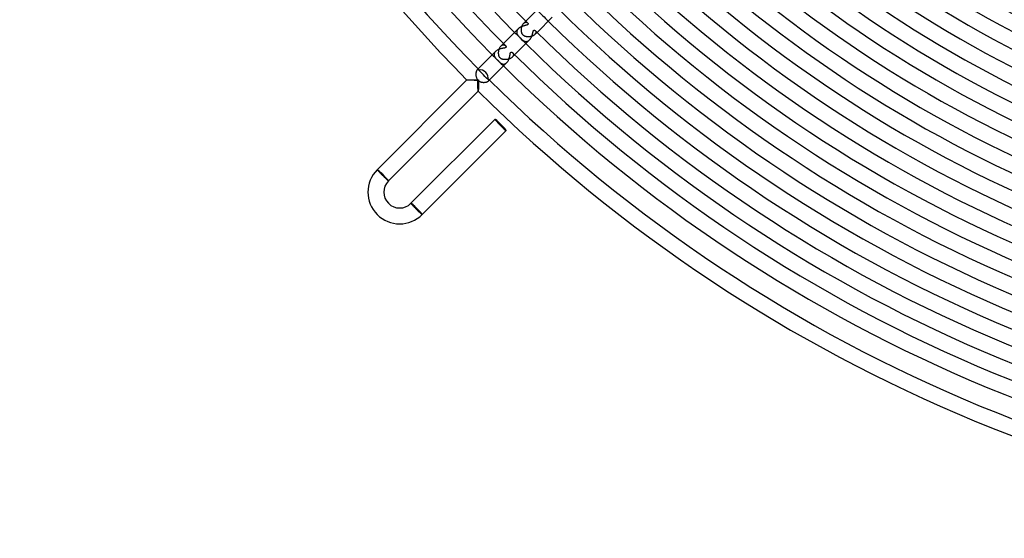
# Model space of a CAD drawing. Header units: millimetres. Extents: x -430 to 430, y -430 to 430.
# Tile 1 of 100: x -390 to -142, y -390 to -259. Entities that reach past the tile are written whole.
import ezdxf

# ---------------------------------------------------------------- set-up
doc = ezdxf.new("R2010")
doc.units = ezdxf.units.MM
doc.layers.add('HIDDEN', color=7, linetype='Continuous')
doc.layers.add('THICK', color=7, linetype='Continuous')

msp = doc.modelspace()

# ---------------------------------------------------------------- linework, layer by layer
at = {"layer": 'HIDDEN'}
for p, q in [((-263.31, -260.78), (-263.27, -260.67)), ((-263.27, -260.67), (-263.23, -260.57)), ((-263.23, -260.57), (-263.18, -260.47)), ((-263.18, -260.47), (-263.12, -260.37)), ((-263.12, -260.37), (-263.07, -260.28)), ((-263.07, -260.28), (-263.01, -260.2)), ((-263.01, -260.2), (-262.95, -260.12)), ((-262.95, -260.12), (-262.88, -260.05)), ((-262.33, -259.5), (-262.88, -260.05)), ((-262.88, -260.05), (-262.81, -259.99)), ((-262.81, -259.99), (-262.74, -259.93)), ((-262.74, -259.93), (-262.67, -259.89)), ((-262.67, -259.89), (-262.6, -259.85)), ((-262.6, -259.85), (-262.53, -259.82)), ((-262.53, -259.82), (-262.46, -259.8)), ((-262.46, -259.8), (-262.39, -259.79)), ((-262.39, -259.79), (-262.32, -259.78)), ((-262.32, -259.78), (-262.26, -259.78)), ((-262.26, -259.78), (-262.19, -259.79)), ((-262.19, -259.79), (-262.14, -259.8)), ((-262.14, -259.8), (-262.08, -259.82)), ((-262.08, -259.82), (-262.03, -259.85)), ((-262.03, -259.85), (-261.98, -259.88)), ((-261.98, -259.88), (-261.93, -259.91)), ((-261.93, -259.91), (-261.9, -259.95)), ((-264.62, -262.09), (-264.64, -262.17)), ((-264.64, -262.17), (-264.64, -262.26)), ((-264.64, -262.26), (-264.64, -262.34)), ((-264.64, -262.34), (-264.63, -262.42)), ((-264.63, -262.42), (-264.62, -262.51)), ((-264.6, -262), (-264.62, -262.09)), ((-264.62, -262.51), (-264.6, -262.59)), ((-264.58, -261.91), (-264.6, -262)), ((-264.6, -262.59), (-264.57, -262.67)), ((-264.54, -261.83), (-264.58, -261.91)), ((-264.57, -262.67), (-264.54, -262.75)), ((-264.5, -261.74), (-264.54, -261.83)), ((-264.54, -262.75), (-264.51, -262.83)), ((-264.51, -262.83), (-264.47, -262.9)), ((-264.45, -261.66), (-264.5, -261.74)), ((-264.47, -262.9), (-264.42, -262.98)), ((-264.39, -261.58), (-264.45, -261.66)), ((-264.42, -262.98), (-264.37, -263.05)), ((-264.32, -261.5), (-264.39, -261.58)), ((-264.37, -263.05), (-264.32, -263.12)), ((-264.25, -261.42), (-264.32, -261.5)), ((-264.32, -263.12), (-264.27, -263.19)), ((-264.27, -263.19), (-264.22, -263.25)), ((-263.46, -261.59), (-263.45, -261.47)), ((-263.46, -261.71), (-263.46, -261.59)), ((-263.46, -261.83), (-263.46, -261.71)), ((-263.46, -261.95), (-263.46, -261.83)), ((-263.44, -262.06), (-263.46, -261.95)), ((-263.45, -261.47), (-263.44, -261.36)), ((-263.44, -261.36), (-263.42, -261.24)), ((-263.43, -262.17), (-263.44, -262.06)), ((-263.41, -262.28), (-263.43, -262.17)), ((-263.42, -261.24), (-263.4, -261.12)), ((-263.38, -262.38), (-263.41, -262.28)), ((-263.4, -261.12), (-263.38, -261)), ((-263.38, -261), (-263.35, -260.89)), ((-263.35, -262.48), (-263.38, -262.38)), ((-263.35, -260.89), (-263.31, -260.78)), ((-263.31, -262.58), (-263.35, -262.48)), ((-263.27, -262.68), (-263.31, -262.58)), ((-263.22, -262.77), (-263.27, -262.68)), ((-263.16, -262.86), (-263.22, -262.77)), ((-263.1, -262.94), (-263.16, -262.86)), ((-263.02, -263.02), (-263.1, -262.94)), ((-262.95, -263.09), (-263.02, -263.02)), ((-262.86, -263.16), (-262.95, -263.09)), ((-262.78, -263.21), (-262.86, -263.16)), ((-262.68, -263.26), (-262.78, -263.21)), ((-260.59, -263.23), (-260.69, -263.28)), ((-260.48, -263.18), (-260.59, -263.23)), ((-260.38, -263.13), (-260.48, -263.18)), ((-260.29, -263.07), (-260.38, -263.13)), ((-260.2, -263.01), (-260.29, -263.07)), ((-260.13, -262.95), (-260.2, -263.01)), ((-260.05, -262.88), (-260.13, -262.95)), ((-259.5, -262.33), (-260.05, -262.88)), ((-259.99, -262.81), (-260.05, -262.88)), ((-259.93, -262.74), (-259.99, -262.81)), ((-259.95, -261.9), (-259.91, -261.93)), ((-259.89, -262.67), (-259.93, -262.74)), ((-259.91, -261.93), (-259.88, -261.98)), ((-259.85, -262.6), (-259.89, -262.67)), ((-259.88, -261.98), (-259.85, -262.03)), ((-259.85, -262.03), (-259.82, -262.08)), ((-259.82, -262.53), (-259.85, -262.6)), ((-259.82, -262.08), (-259.8, -262.13)), ((-259.8, -262.46), (-259.82, -262.53)), ((-259.8, -262.13), (-259.79, -262.19)), ((-259.79, -262.39), (-259.8, -262.46)), ((-259.79, -262.19), (-259.78, -262.26)), ((-259.78, -262.32), (-259.79, -262.39)), ((-259.78, -262.26), (-259.78, -262.32)), ((-267.99, -265.16), (-268.6, -265.77)), ((-268.6, -265.77), (-268.52, -265.7)), ((-268.52, -265.7), (-268.44, -265.64)), ((-268.44, -265.64), (-268.36, -265.58)), ((-268.36, -265.58), (-268.28, -265.54)), ((-268.28, -265.54), (-268.2, -265.51)), ((-268.2, -265.51), (-268.12, -265.49)), ((-268.12, -265.49), (-268.05, -265.48)), ((-268.05, -265.48), (-267.97, -265.47)), ((-267.97, -265.47), (-267.9, -265.48)), ((-267.9, -265.48), (-267.83, -265.49)), ((-267.83, -265.49), (-267.76, -265.51)), ((-267.76, -265.51), (-267.69, -265.53)), ((-267.69, -265.53), (-267.63, -265.56)), ((-267.63, -265.56), (-267.57, -265.6)), ((-267.57, -265.6), (-267.52, -265.64)), ((-267.52, -265.64), (-267.47, -265.68)), ((-264.22, -263.25), (-264.16, -263.32)), ((-264.16, -263.32), (-264.09, -263.39)), ((-264.09, -263.39), (-264.03, -263.46)), ((-264.03, -263.46), (-263.96, -263.53)), ((-263.96, -263.53), (-263.89, -263.61)), ((-263.89, -263.61), (-263.82, -263.68)), ((-263.82, -263.68), (-263.75, -263.75)), ((-263.75, -263.75), (-263.67, -263.83)), ((-263.67, -263.83), (-263.58, -263.91)), ((-263.58, -263.91), (-263.5, -263.99)), ((-263.5, -263.99), (-263.42, -264.07)), ((-263.42, -264.07), (-263.34, -264.14)), ((-263.34, -264.14), (-263.27, -264.21)), ((-263.27, -264.21), (-263.19, -264.27)), ((-263.19, -264.27), (-263.11, -264.33)), ((-263.11, -264.33), (-263.03, -264.38)), ((-263.03, -264.38), (-262.95, -264.44)), ((-262.95, -264.44), (-262.87, -264.48)), ((-262.87, -264.48), (-262.79, -264.52)), ((-262.79, -264.52), (-262.7, -264.56)), ((-262.7, -264.56), (-262.62, -264.59)), ((-262.59, -263.31), (-262.68, -263.26)), ((-262.62, -264.59), (-262.53, -264.62)), ((-262.49, -263.35), (-262.59, -263.31)), ((-262.53, -264.62), (-262.44, -264.63)), ((-262.39, -263.38), (-262.49, -263.35)), ((-262.44, -264.63), (-262.34, -264.64)), ((-262.29, -263.4), (-262.39, -263.38)), ((-262.34, -264.64), (-262.25, -264.64)), ((-262.19, -263.42), (-262.29, -263.4)), ((-262.25, -264.64), (-262.16, -264.64)), ((-262.08, -263.44), (-262.19, -263.42)), ((-262.16, -264.64), (-262.06, -264.62)), ((-261.97, -263.45), (-262.08, -263.44)), ((-262.06, -264.62), (-261.97, -264.59)), ((-261.86, -263.46), (-261.97, -263.45)), ((-261.97, -264.59), (-261.87, -264.56)), ((-261.87, -264.56), (-261.78, -264.52)), ((-261.75, -263.46), (-261.86, -263.46)), ((-261.78, -264.52), (-261.68, -264.46)), ((-261.63, -263.46), (-261.75, -263.46)), ((-261.68, -264.46), (-261.59, -264.4)), ((-261.51, -263.46), (-261.63, -263.46)), ((-261.59, -264.4), (-261.5, -264.33)), ((-261.39, -263.45), (-261.51, -263.46)), ((-261.5, -264.33), (-261.42, -264.25)), ((-261.27, -263.43), (-261.39, -263.45)), ((-261.16, -263.41), (-261.27, -263.43)), ((-261.04, -263.38), (-261.16, -263.41)), ((-260.92, -263.35), (-261.04, -263.38)), ((-260.81, -263.32), (-260.92, -263.35)), ((-260.69, -263.28), (-260.81, -263.32)), ((-270.34, -267.87), (-270.35, -267.97)), ((-270.35, -267.97), (-270.34, -268.08)), ((-270.32, -267.76), (-270.34, -267.87)), ((-270.34, -268.08), (-270.32, -268.18)), ((-270.3, -267.65), (-270.32, -267.76)), ((-270.32, -268.18), (-270.29, -268.28)), ((-270.26, -267.55), (-270.3, -267.65)), ((-270.2, -267.44), (-270.26, -267.55)), ((-270.14, -267.34), (-270.2, -267.44)), ((-270.06, -267.24), (-270.14, -267.34)), ((-269.97, -267.14), (-270.06, -267.24)), ((-269.21, -267.41), (-269.2, -267.29)), ((-269.21, -267.53), (-269.21, -267.41)), ((-269.21, -267.65), (-269.21, -267.53)), ((-269.2, -267.76), (-269.21, -267.65)), ((-269.2, -267.29), (-269.19, -267.16)), ((-269.19, -267.87), (-269.2, -267.76)), ((-269.19, -267.16), (-269.17, -267.04)), ((-269.18, -267.98), (-269.19, -267.87)), ((-269.16, -268.08), (-269.18, -267.98)), ((-269.17, -267.04), (-269.15, -266.92)), ((-269.13, -268.18), (-269.16, -268.08)), ((-269.15, -266.92), (-269.12, -266.8)), ((-269.11, -268.28), (-269.13, -268.18)), ((-269.12, -266.8), (-269.09, -266.68)), ((-269.09, -266.68), (-269.06, -266.56)), ((-269.06, -266.56), (-269.01, -266.44)), ((-269.01, -266.44), (-268.97, -266.33)), ((-268.97, -266.33), (-268.92, -266.22)), ((-268.92, -266.22), (-268.86, -266.12)), ((-268.86, -266.12), (-268.8, -266.02)), ((-268.8, -266.02), (-268.73, -265.93)), ((-268.73, -265.93), (-268.67, -265.84)), ((-268.67, -265.84), (-268.6, -265.77)), ((-265.16, -267.99), (-265.77, -268.6)), ((-265.68, -267.47), (-265.64, -267.52)), ((-265.64, -267.52), (-265.61, -267.56)), ((-265.61, -267.56), (-265.57, -267.61)), ((-265.57, -267.61), (-265.55, -267.66)), ((-265.55, -267.66), (-265.52, -267.72)), ((-265.5, -268.17), (-265.53, -268.24)), ((-265.52, -267.72), (-265.5, -267.78)), ((-265.5, -267.78), (-265.48, -267.84)), ((-265.49, -268.1), (-265.5, -268.17)), ((-265.48, -268.03), (-265.49, -268.1)), ((-265.48, -267.84), (-265.48, -267.9)), ((-265.48, -267.9), (-265.47, -267.97)), ((-265.47, -267.97), (-265.48, -268.03)), ((-270.29, -268.28), (-270.26, -268.38)), ((-270.26, -268.38), (-270.21, -268.47)), ((-270.21, -268.47), (-270.16, -268.57)), ((-270.16, -268.57), (-270.1, -268.66)), ((-270.1, -268.66), (-270.03, -268.75)), ((-270.03, -268.75), (-269.96, -268.84)), ((-269.96, -268.84), (-269.89, -268.92)), ((-269.89, -268.92), (-269.81, -269)), ((-269.81, -269), (-269.73, -269.08)), ((-269.73, -269.08), (-269.69, -269.12)), ((-269.69, -269.12), (-269.65, -269.16)), ((-269.65, -269.16), (-269.62, -269.2)), ((-269.62, -269.2), (-269.58, -269.23)), ((-269.58, -269.23), (-269.55, -269.26)), ((-269.55, -269.26), (-269.52, -269.29)), ((-269.52, -269.29), (-269.49, -269.32)), ((-269.49, -269.32), (-269.46, -269.35)), ((-269.46, -269.35), (-269.43, -269.38)), ((-269.43, -269.38), (-269.41, -269.41)), ((-269.41, -269.41), (-269.37, -269.44)), ((-269.37, -269.44), (-269.34, -269.47)), ((-269.34, -269.47), (-269.31, -269.51)), ((-269.31, -269.51), (-269.27, -269.54)), ((-269.27, -269.54), (-269.24, -269.57)), ((-269.24, -269.57), (-269.21, -269.61)), ((-269.21, -269.61), (-269.18, -269.64)), ((-269.18, -269.64), (-269.14, -269.67)), ((-269.14, -269.67), (-269.11, -269.7)), ((-269.07, -268.37), (-269.11, -268.28)), ((-269.11, -269.7), (-269.08, -269.73)), ((-269.08, -269.73), (-269.01, -269.8)), ((-269.03, -268.47), (-269.07, -268.37)), ((-268.99, -268.56), (-269.03, -268.47)), ((-269.01, -269.8), (-268.94, -269.87)), ((-268.93, -268.64), (-268.99, -268.56)), ((-268.94, -269.87), (-268.87, -269.93)), ((-268.87, -268.73), (-268.93, -268.64)), ((-268.8, -268.8), (-268.87, -268.73)), ((-268.87, -269.93), (-268.8, -269.99)), ((-268.73, -268.87), (-268.8, -268.8)), ((-268.8, -269.99), (-268.73, -270.05)), ((-268.65, -268.93), (-268.73, -268.87)), ((-268.73, -270.05), (-268.65, -270.11)), ((-268.57, -268.98), (-268.65, -268.93)), ((-268.65, -270.11), (-268.57, -270.16)), ((-268.48, -269.02), (-268.57, -268.98)), ((-268.57, -270.16), (-268.49, -270.21)), ((-268.49, -270.21), (-268.4, -270.25)), ((-268.39, -269.06), (-268.48, -269.02)), ((-268.4, -270.25), (-268.31, -270.28)), ((-268.3, -269.1), (-268.39, -269.06)), ((-268.31, -270.28), (-268.22, -270.31)), ((-268.21, -269.13), (-268.3, -269.1)), ((-268.22, -270.31), (-268.12, -270.33)), ((-268.12, -269.15), (-268.21, -269.13)), ((-268.03, -269.17), (-268.12, -269.15)), ((-268.12, -270.33), (-268.03, -270.34)), ((-267.93, -269.18), (-268.03, -269.17)), ((-268.03, -270.34), (-267.93, -270.34)), ((-267.83, -269.2), (-267.93, -269.18)), ((-267.93, -270.34), (-267.83, -270.34)), ((-267.72, -269.21), (-267.83, -269.2)), ((-267.83, -270.34), (-267.73, -270.32)), ((-267.73, -270.32), (-267.63, -270.29)), ((-267.61, -269.21), (-267.72, -269.21)), ((-267.63, -270.29), (-267.53, -270.25)), ((-267.5, -269.21), (-267.61, -269.21)), ((-267.53, -270.25), (-267.43, -270.2)), ((-267.39, -269.21), (-267.5, -269.21)), ((-267.43, -270.2), (-267.33, -270.13)), ((-267.27, -269.2), (-267.39, -269.21)), ((-267.33, -270.13), (-267.23, -270.06)), ((-267.16, -269.19), (-267.27, -269.2)), ((-267.23, -270.06), (-267.14, -269.97)), ((-267.04, -269.17), (-267.16, -269.19)), ((-266.93, -269.15), (-267.04, -269.17)), ((-266.81, -269.13), (-266.93, -269.15)), ((-266.7, -269.1), (-266.81, -269.13)), ((-266.59, -269.07), (-266.7, -269.1)), ((-266.48, -269.03), (-266.59, -269.07)), ((-266.38, -268.99), (-266.48, -269.03)), ((-266.27, -268.94), (-266.38, -268.99)), ((-266.18, -268.89), (-266.27, -268.94)), ((-266.08, -268.84), (-266.18, -268.89)), ((-265.99, -268.78), (-266.08, -268.84)), ((-265.91, -268.72), (-265.99, -268.78)), ((-265.84, -268.66), (-265.91, -268.72)), ((-265.77, -268.6), (-265.84, -268.66)), ((-265.7, -268.53), (-265.77, -268.6)), ((-265.65, -268.46), (-265.7, -268.53)), ((-265.6, -268.38), (-265.65, -268.46)), ((-265.56, -268.31), (-265.6, -268.38)), ((-265.53, -268.24), (-265.56, -268.31)), ((-274.94, -272.68), (-274.95, -272.8)), ((-274.95, -272.8), (-274.95, -272.93)), ((-274.95, -272.93), (-274.95, -273.07)), ((-274.95, -273.07), (-274.94, -273.2)), ((-274.92, -272.55), (-274.94, -272.68)), ((-274.9, -272.43), (-274.92, -272.55)), ((-274.87, -272.32), (-274.9, -272.43)), ((-274.84, -272.21), (-274.87, -272.32)), ((-274.8, -272.11), (-274.84, -272.21)), ((-274.76, -272.01), (-274.8, -272.11)), ((-274.71, -271.93), (-274.76, -272.01)), ((-274.66, -271.85), (-274.71, -271.93)), ((-274.61, -271.79), (-274.66, -271.85)), ((-274.56, -271.74), (-274.61, -271.79)), ((-274.35, -271.53), (-274.56, -271.74)), ((-274.51, -271.69), (-274.56, -271.74)), ((-274.46, -271.65), (-274.51, -271.69)), ((-274.42, -271.63), (-274.46, -271.65)), ((-274.37, -271.61), (-274.42, -271.63)), ((-274.33, -271.61), (-274.37, -271.61)), ((-274.3, -271.61), (-274.33, -271.61)), ((-274.27, -271.62), (-274.3, -271.61)), ((-274.24, -271.64), (-274.27, -271.62)), ((-277.18, -274.36), (-277.18, -274.35)), ((-277.18, -274.35), (-277.18, -274.35)), ((-277.18, -274.35), (-277.18, -274.35)), ((-277.18, -274.35), (-277.18, -274.35)), ((-277.18, -274.35), (-277.18, -274.35)), ((-277.16, -274.36), (-277.18, -274.36)), ((-277.18, -274.36), (-277.18, -274.36)), ((-277.13, -274.37), (-277.16, -274.36)), ((-277.08, -274.38), (-277.13, -274.37)), ((-277.01, -274.38), (-277.08, -274.38)), ((-276.93, -274.39), (-277.01, -274.38)), ((-276.84, -274.39), (-276.93, -274.39)), ((-276.73, -274.4), (-276.84, -274.39)), ((-276.62, -274.4), (-276.73, -274.4)), ((-276.5, -274.41), (-276.62, -274.4)), ((-276.37, -274.41), (-276.5, -274.41)), ((-276.23, -274.42), (-276.37, -274.41)), ((-276.09, -274.42), (-276.23, -274.42)), ((-275.94, -274.43), (-276.09, -274.42)), ((-275.79, -274.43), (-275.94, -274.43)), ((-275.64, -274.43), (-275.79, -274.43)), ((-275.48, -274.43), (-275.64, -274.43)), ((-275.31, -274.44), (-275.48, -274.43)), ((-275.14, -274.44), (-275.31, -274.44)), ((-274.97, -274.44), (-275.14, -274.44)), ((-274.8, -274.44), (-274.97, -274.44)), ((-274.94, -273.2), (-274.92, -273.33)), ((-274.92, -273.33), (-274.9, -273.46)), ((-274.9, -273.46), (-274.86, -273.59)), ((-274.86, -273.59), (-274.82, -273.72)), ((-274.82, -273.72), (-274.77, -273.84)), ((-274.62, -274.44), (-274.8, -274.44)), ((-274.77, -273.84), (-274.71, -273.96)), ((-274.71, -273.96), (-274.65, -274.08)), ((-274.65, -274.08), (-274.57, -274.19)), ((-274.44, -274.44), (-274.62, -274.44)), ((-274.57, -274.19), (-274.49, -274.3)), ((-274.49, -274.3), (-274.4, -274.4)), ((-274.44, -274.6), (-274.44, -274.44)), ((-274.44, -274.75), (-274.44, -274.6)), ((-274.44, -274.91), (-274.44, -274.75)), ((-274.44, -275.06), (-274.44, -274.91)), ((-274.44, -275.21), (-274.44, -275.06)), ((-274.43, -275.36), (-274.44, -275.21)), ((-274.43, -275.5), (-274.43, -275.36)), ((-274.43, -275.64), (-274.43, -275.5)), ((-274.43, -275.78), (-274.43, -275.64)), ((-274.4, -274.4), (-274.29, -274.49)), ((-274.29, -274.49), (-274.18, -274.58)), ((-274.18, -274.58), (-274.07, -274.65)), ((-274.07, -274.65), (-273.95, -274.72)), ((-273.95, -274.72), (-273.83, -274.78)), ((-273.83, -274.78), (-273.71, -274.82)), ((-273.71, -274.82), (-273.59, -274.86)), ((-273.59, -274.86), (-273.47, -274.89)), ((-273.47, -274.89), (-273.34, -274.92)), ((-273.34, -274.92), (-273.22, -274.94)), ((-273.22, -274.94), (-273.09, -274.95)), ((-273.09, -274.95), (-272.97, -274.95)), ((-272.97, -274.95), (-272.85, -274.95)), ((-272.85, -274.95), (-272.72, -274.94)), ((-272.72, -274.94), (-272.61, -274.93)), ((-272.61, -274.93), (-272.49, -274.91)), ((-272.49, -274.91), (-272.38, -274.89)), ((-272.38, -274.89), (-272.27, -274.86)), ((-272.27, -274.86), (-272.17, -274.83)), ((-272.17, -274.83), (-272.08, -274.79)), ((-272.08, -274.79), (-271.99, -274.75)), ((-271.99, -274.75), (-271.92, -274.7)), ((-271.92, -274.7), (-271.85, -274.66)), ((-271.85, -274.66), (-271.79, -274.61)), ((-271.79, -274.61), (-271.74, -274.56)), ((-271.53, -274.35), (-271.74, -274.56)), ((-271.74, -274.56), (-271.69, -274.51)), ((-271.69, -274.51), (-271.65, -274.46)), ((-271.65, -274.46), (-271.63, -274.42)), ((-271.62, -274.27), (-271.64, -274.24)), ((-271.63, -274.42), (-271.61, -274.37)), ((-271.61, -274.3), (-271.62, -274.27)), ((-271.61, -274.33), (-271.61, -274.3)), ((-271.61, -274.37), (-271.61, -274.33)), ((-274.43, -275.91), (-274.43, -275.78)), ((-274.42, -276.04), (-274.43, -275.91)), ((-274.42, -276.17), (-274.42, -276.04)), ((-274.42, -276.29), (-274.42, -276.17)), ((-274.41, -276.41), (-274.42, -276.29)), ((-274.41, -276.52), (-274.41, -276.41)), ((-274.4, -276.63), (-274.41, -276.52)), ((-274.4, -276.73), (-274.4, -276.63)), ((-274.4, -276.82), (-274.4, -276.73)), ((-274.39, -276.91), (-274.4, -276.82)), ((-274.39, -276.98), (-274.39, -276.91)), ((-274.38, -277.05), (-274.39, -276.98)), ((-274.37, -277.1), (-274.38, -277.05)), ((-274.37, -277.14), (-274.37, -277.1)), ((-274.36, -277.17), (-274.37, -277.14)), ((-274.36, -277.18), (-274.36, -277.17)), ((-274.35, -277.18), (-274.36, -277.18)), ((-274.36, -277.18), (-274.36, -277.18)), ((-274.35, -277.18), (-274.35, -277.18)), ((-274.35, -277.18), (-274.35, -277.18)), ((-274.35, -277.18), (-274.35, -277.18)), ((-274.35, -277.18), (-274.35, -277.18)), ((-299.81, -296.99), (-299.81, -296.98)), ((-299.81, -297), (-299.81, -296.99)), ((-299.81, -297.01), (-299.81, -297)), ((-299.8, -297.02), (-299.81, -297.01)), ((-299.78, -297.04), (-299.8, -297.02)), ((-299.77, -297.05), (-299.78, -297.04)), ((-299.75, -297.08), (-299.77, -297.05)), ((-299.73, -297.1), (-299.75, -297.08)), ((-299.7, -297.13), (-299.73, -297.1)), ((-299.68, -297.16), (-299.7, -297.13)), ((-299.65, -297.2), (-299.68, -297.16)), ((-299.61, -297.23), (-299.65, -297.2)), ((-299.58, -297.27), (-299.61, -297.23)), ((-299.54, -297.31), (-299.58, -297.27)), ((-299.5, -297.36), (-299.54, -297.31)), ((-299.45, -297.41), (-299.5, -297.36)), ((-299.41, -297.45), (-299.45, -297.41)), ((-299.36, -297.51), (-299.41, -297.45)), ((-299.31, -297.56), (-299.36, -297.51)), ((-299.25, -297.61), (-299.31, -297.56)), ((-299.2, -297.67), (-299.25, -297.61)), ((-299.14, -297.73), (-299.2, -297.67)), ((-299.09, -297.79), (-299.14, -297.73)), ((-299.03, -297.85), (-299.09, -297.79)), ((-298.96, -297.91), (-299.03, -297.85)), ((-298.9, -297.98), (-298.96, -297.91)), ((-298.84, -298.04), (-298.9, -297.98)), ((-298.77, -298.11), (-298.84, -298.04)), ((-298.71, -298.17), (-298.77, -298.11)), ((-298.64, -298.24), (-298.71, -298.17)), ((-298.58, -298.31), (-298.64, -298.24)), ((-298.51, -298.37), (-298.58, -298.31)), ((-298.44, -298.44), (-298.51, -298.37)), ((-298.38, -298.51), (-298.44, -298.44)), ((-298.31, -298.57), (-298.38, -298.51)), ((-298.24, -298.64), (-298.31, -298.57)), ((-298.18, -298.7), (-298.24, -298.64)), ((-298.11, -298.76), (-298.18, -298.7)), ((-298.05, -298.83), (-298.11, -298.76)), ((-297.99, -298.89), (-298.05, -298.83)), ((-297.93, -298.95), (-297.99, -298.89)), ((-297.86, -299.01), (-297.93, -298.95)), ((-297.8, -299.07), (-297.86, -299.01)), ((-297.75, -299.12), (-297.8, -299.07)), ((-297.69, -299.18), (-297.75, -299.12)), ((-297.63, -299.23), (-297.69, -299.18)), ((-297.58, -299.28), (-297.63, -299.23)), ((-297.53, -299.33), (-297.58, -299.28)), ((-297.48, -299.38), (-297.53, -299.33)), ((-297.43, -299.43), (-297.48, -299.38)), ((-297.38, -299.47), (-297.43, -299.43)), ((-297.34, -299.51), (-297.38, -299.47)), ((-297.29, -299.55), (-297.34, -299.51)), ((-297.25, -299.59), (-297.29, -299.55)), ((-297.22, -299.62), (-297.25, -299.59)), ((-297.18, -299.65), (-297.22, -299.62)), ((-297.15, -299.68), (-297.18, -299.65)), ((-297.12, -299.71), (-297.15, -299.68)), ((-297.09, -299.73), (-297.12, -299.71)), ((-297.07, -299.75), (-297.09, -299.73)), ((-297.05, -299.77), (-297.07, -299.75)), ((-297.03, -299.78), (-297.05, -299.77)), ((-297.02, -299.8), (-297.03, -299.78)), ((-297, -299.8), (-297.02, -299.8)), ((-296.99, -299.81), (-297, -299.8)), ((-296.98, -299.81), (-296.99, -299.81)), ((-296.99, -299.81), (-296.99, -299.81)), ((-291.33, -305.47), (-291.33, -305.47)), ((-291.33, -305.47), (-291.33, -305.48)), ((-291.33, -305.48), (-291.32, -305.49)), ((-291.32, -305.49), (-291.31, -305.5)), ((-291.31, -305.5), (-291.3, -305.52)), ((-291.3, -305.52), (-291.29, -305.54)), ((-291.29, -305.54), (-291.27, -305.56)), ((-291.27, -305.56), (-291.25, -305.58)), ((-291.25, -305.58), (-291.22, -305.61)), ((-291.22, -305.61), (-291.2, -305.64)), ((-291.2, -305.64), (-291.17, -305.67)), ((-291.17, -305.67), (-291.14, -305.7)), ((-291.14, -305.7), (-291.1, -305.74)), ((-291.1, -305.74), (-291.07, -305.78)), ((-291.07, -305.78), (-291.03, -305.82)), ((-291.03, -305.82), (-290.99, -305.87)), ((-290.99, -305.87), (-290.94, -305.92)), ((-290.94, -305.92), (-290.9, -305.96)), ((-290.9, -305.96), (-290.85, -306.02)), ((-290.85, -306.02), (-290.8, -306.07)), ((-290.8, -306.07), (-290.75, -306.12)), ((-290.75, -306.12), (-290.7, -306.18)), ((-290.7, -306.18), (-290.64, -306.24)), ((-290.64, -306.24), (-290.58, -306.29)), ((-290.58, -306.29), (-290.53, -306.35)), ((-290.53, -306.35), (-290.47, -306.42)), ((-290.47, -306.42), (-290.41, -306.48)), ((-290.41, -306.48), (-290.35, -306.54)), ((-290.35, -306.54), (-290.28, -306.61)), ((-290.28, -306.61), (-290.22, -306.67)), ((-290.22, -306.67), (-290.16, -306.73)), ((-290.16, -306.73), (-290.09, -306.8)), ((-290.09, -306.8), (-290.03, -306.87)), ((-290.03, -306.87), (-289.96, -306.93)), ((-289.96, -306.93), (-289.89, -307)), ((-289.89, -307), (-289.83, -307.07)), ((-289.83, -307.07), (-289.76, -307.13)), ((-289.76, -307.13), (-289.69, -307.2)), ((-289.69, -307.2), (-289.63, -307.26)), ((-289.63, -307.26), (-289.56, -307.33)), ((-289.56, -307.33), (-289.5, -307.39)), ((-289.5, -307.39), (-289.43, -307.45)), ((-289.43, -307.45), (-289.37, -307.52)), ((-289.37, -307.52), (-289.31, -307.58)), ((-289.31, -307.58), (-289.25, -307.63)), ((-289.25, -307.63), (-289.19, -307.69)), ((-289.19, -307.69), (-289.13, -307.74)), ((-289.13, -307.74), (-289.08, -307.8)), ((-289.08, -307.8), (-289.03, -307.85)), ((-289.03, -307.85), (-288.97, -307.9)), ((-288.97, -307.9), (-288.92, -307.94)), ((-288.92, -307.94), (-288.88, -307.99)), ((-288.88, -307.99), (-288.83, -308.03)), ((-288.83, -308.03), (-288.79, -308.07)), ((-288.79, -308.07), (-288.75, -308.1)), ((-288.75, -308.1), (-288.71, -308.13)), ((-288.71, -308.13), (-288.68, -308.16)), ((-288.68, -308.16), (-288.65, -308.19)), ((-288.65, -308.19), (-288.62, -308.22)), ((-288.62, -308.22), (-288.59, -308.24)), ((-288.59, -308.24), (-288.57, -308.26)), ((-288.57, -308.26), (-288.55, -308.27)), ((-288.55, -308.27), (-288.53, -308.28)), ((-288.53, -308.28), (-288.52, -308.29)), ((-288.52, -308.29), (-288.51, -308.3)), ((-288.51, -308.3), (-288.5, -308.3)), ((-288.5, -308.3), (-288.5, -308.3))]:
    msp.add_line(p, q, dxfattribs=at)
for radius, start, end in [(365, 224.686, 225.314), (373, 224.6928, 225.3072), (381, 224.6992, 224.9309), (381, 225.0691, 225.3008)]:
    msp.add_arc((0, 0), radius, start, end, dxfattribs=at)
for start_param, end_param in [(3.141593, 4.712389), (-1.570796, 0)]:
    msp.add_ellipse((-268.7, -285.67), major_axis=(1.41, -1.41), ratio=0.066519, start_param=start_param, end_param=end_param, dxfattribs=at)
at = {"layer": 'THICK'}
for p, q in [((-258.53, -255.7), (-262.33, -259.5)), ((-262.98, -260.73), (-263.09, -260.77)), ((-262.88, -260.7), (-262.98, -260.73)), ((-262.78, -260.67), (-262.88, -260.7)), ((-262.68, -260.65), (-262.78, -260.67)), ((-262.58, -260.62), (-262.68, -260.65)), ((-262.49, -260.6), (-262.58, -260.62)), ((-262.4, -260.58), (-262.49, -260.6)), ((-262.32, -260.56), (-262.4, -260.58)), ((-262.24, -260.54), (-262.32, -260.56)), ((-262.16, -260.51), (-262.24, -260.54)), ((-262.09, -260.49), (-262.16, -260.51)), ((-262.03, -260.47), (-262.09, -260.49)), ((-261.97, -260.44), (-262.03, -260.47)), ((-261.91, -260.41), (-261.97, -260.44)), ((-261.87, -260.38), (-261.91, -260.41)), ((-261.9, -259.95), (-261.87, -259.98)), ((-261.87, -259.98), (-261.84, -260.01)), ((-261.83, -260.35), (-261.87, -260.38)), ((-261.84, -260.01), (-261.82, -260.04)), ((-261.81, -260.31), (-261.83, -260.35)), ((-261.82, -260.04), (-261.8, -260.08)), ((-261.79, -260.27), (-261.81, -260.31)), ((-261.8, -260.08), (-261.79, -260.11)), ((-261.79, -260.11), (-261.78, -260.15)), ((-261.78, -260.23), (-261.79, -260.27)), ((-261.78, -260.15), (-261.77, -260.19)), ((-261.77, -260.19), (-261.78, -260.23)), ((-255.7, -258.53), (-259.5, -262.33)), ((-264.25, -261.42), (-267.99, -265.16)), ((-264.17, -261.35), (-264.25, -261.42)), ((-264.09, -261.28), (-264.17, -261.35)), ((-264, -261.21), (-264.09, -261.28)), ((-263.91, -261.15), (-264, -261.21)), ((-263.81, -261.09), (-263.91, -261.15)), ((-263.71, -261.03), (-263.81, -261.09)), ((-263.61, -260.98), (-263.71, -261.03)), ((-263.51, -260.93), (-263.61, -260.98)), ((-263.4, -260.88), (-263.51, -260.93)), ((-263.3, -260.84), (-263.4, -260.88)), ((-263.19, -260.8), (-263.3, -260.84)), ((-263.09, -260.77), (-263.19, -260.8)), ((-260.84, -263.3), (-260.8, -263.19)), ((-260.8, -263.19), (-260.76, -263.07)), ((-260.76, -263.07), (-260.73, -262.96)), ((-260.73, -262.96), (-260.69, -262.85)), ((-260.69, -262.85), (-260.66, -262.74)), ((-260.66, -262.74), (-260.64, -262.64)), ((-260.64, -262.64), (-260.61, -262.54)), ((-260.61, -262.54), (-260.59, -262.44)), ((-260.59, -262.44), (-260.56, -262.35)), ((-260.56, -262.35), (-260.54, -262.26)), ((-260.54, -262.26), (-260.52, -262.18)), ((-260.52, -262.18), (-260.5, -262.1)), ((-260.5, -262.1), (-260.47, -262.03)), ((-260.47, -262.03), (-260.45, -261.97)), ((-260.45, -261.97), (-260.42, -261.93)), ((-260.42, -261.93), (-260.4, -261.89)), ((-260.4, -261.89), (-260.37, -261.86)), ((-260.37, -261.86), (-260.35, -261.83)), ((-260.35, -261.83), (-260.32, -261.81)), ((-260.32, -261.81), (-260.29, -261.79)), ((-260.29, -261.79), (-260.25, -261.78)), ((-260.25, -261.78), (-260.21, -261.78)), ((-260.21, -261.78), (-260.17, -261.78)), ((-260.17, -261.78), (-260.12, -261.79)), ((-260.12, -261.79), (-260.07, -261.8)), ((-260.07, -261.8), (-260.03, -261.83)), ((-260.03, -261.83), (-259.99, -261.86)), ((-259.99, -261.86), (-259.95, -261.9)), ((-267.47, -265.68), (-267.45, -265.7)), ((-267.45, -265.7), (-267.43, -265.73)), ((-261.42, -264.25), (-265.16, -267.99)), ((-261.42, -264.25), (-261.34, -264.16)), ((-261.34, -264.16), (-261.26, -264.07)), ((-261.26, -264.07), (-261.19, -263.97)), ((-261.19, -263.97), (-261.12, -263.86)), ((-261.12, -263.86), (-261.05, -263.76)), ((-261.05, -263.76), (-261, -263.65)), ((-261, -263.65), (-260.94, -263.53)), ((-260.94, -263.53), (-260.89, -263.42)), ((-260.89, -263.42), (-260.84, -263.3)), ((-269.97, -267.14), (-274.35, -271.53)), ((-269.87, -267.05), (-269.97, -267.14)), ((-269.76, -266.96), (-269.87, -267.05)), ((-269.65, -266.88), (-269.76, -266.96)), ((-269.53, -266.81), (-269.65, -266.88)), ((-269.4, -266.74), (-269.53, -266.81)), ((-269.27, -266.68), (-269.4, -266.74)), ((-269.14, -266.62), (-269.27, -266.68)), ((-269.01, -266.57), (-269.14, -266.62)), ((-268.87, -266.53), (-269.01, -266.57)), ((-268.74, -266.49), (-268.87, -266.53)), ((-268.61, -266.45), (-268.74, -266.49)), ((-268.48, -266.42), (-268.61, -266.45)), ((-268.36, -266.39), (-268.48, -266.42)), ((-268.23, -266.37), (-268.36, -266.39)), ((-268.12, -266.35), (-268.23, -266.37)), ((-268.01, -266.33), (-268.12, -266.35)), ((-267.9, -266.31), (-268.01, -266.33)), ((-267.8, -266.29), (-267.9, -266.31)), ((-267.71, -266.28), (-267.8, -266.29)), ((-267.63, -266.26), (-267.71, -266.28)), ((-267.56, -266.24), (-267.63, -266.26)), ((-267.51, -266.22), (-267.56, -266.24)), ((-267.47, -266.2), (-267.51, -266.22)), ((-267.43, -266.18), (-267.47, -266.2)), ((-267.43, -265.73), (-267.42, -265.75)), ((-267.4, -266.17), (-267.43, -266.18)), ((-267.42, -265.75), (-267.4, -265.77)), ((-267.4, -265.77), (-267.38, -265.79)), ((-267.38, -266.15), (-267.4, -266.17)), ((-267.38, -265.79), (-267.37, -265.82)), ((-267.36, -266.12), (-267.38, -266.15)), ((-267.37, -265.82), (-267.36, -265.84)), ((-267.36, -265.84), (-267.35, -265.87)), ((-267.34, -266.1), (-267.36, -266.12)), ((-267.35, -265.87), (-267.34, -265.89)), ((-267.34, -265.89), (-267.33, -265.92)), ((-267.33, -266.08), (-267.34, -266.1)), ((-267.33, -265.92), (-267.32, -265.94)), ((-267.32, -266.05), (-267.33, -266.08)), ((-267.32, -265.94), (-267.32, -265.97)), ((-267.32, -265.97), (-267.32, -266)), ((-267.32, -266), (-267.32, -266.02)), ((-267.32, -266.02), (-267.32, -266.05)), ((-266.37, -268.25), (-266.35, -268.12)), ((-266.35, -268.12), (-266.33, -268.01)), ((-266.33, -268.01), (-266.31, -267.9)), ((-266.31, -267.9), (-266.29, -267.8)), ((-266.29, -267.8), (-266.27, -267.7)), ((-266.27, -267.7), (-266.26, -267.62)), ((-266.26, -267.62), (-266.24, -267.55)), ((-266.24, -267.55), (-266.21, -267.49)), ((-266.21, -267.49), (-266.19, -267.45)), ((-266.19, -267.45), (-266.17, -267.41)), ((-266.17, -267.41), (-266.15, -267.39)), ((-266.15, -267.39), (-266.13, -267.37)), ((-266.13, -267.37), (-266.11, -267.35)), ((-266.11, -267.35), (-266.08, -267.33)), ((-266.08, -267.33), (-266.05, -267.32)), ((-266.05, -267.32), (-266.03, -267.32)), ((-266.03, -267.32), (-266, -267.32)), ((-266, -267.32), (-265.97, -267.32)), ((-265.97, -267.32), (-265.94, -267.32)), ((-265.94, -267.32), (-265.91, -267.33)), ((-265.91, -267.33), (-265.88, -267.34)), ((-265.88, -267.34), (-265.85, -267.35)), ((-265.85, -267.35), (-265.82, -267.37)), ((-265.82, -267.37), (-265.79, -267.39)), ((-265.79, -267.39), (-265.76, -267.4)), ((-265.76, -267.4), (-265.74, -267.43)), ((-265.74, -267.43), (-265.71, -267.45)), ((-265.71, -267.45), (-265.68, -267.47)), ((-267.14, -269.97), (-271.53, -274.35)), ((-267.14, -269.97), (-267.05, -269.88)), ((-267.05, -269.88), (-266.97, -269.77)), ((-266.97, -269.77), (-266.89, -269.66)), ((-266.89, -269.66), (-266.82, -269.54)), ((-266.82, -269.54), (-266.75, -269.42)), ((-266.75, -269.42), (-266.69, -269.3)), ((-266.69, -269.3), (-266.63, -269.17)), ((-266.63, -269.17), (-266.58, -269.04)), ((-266.58, -269.04), (-266.54, -268.9)), ((-266.54, -268.9), (-266.5, -268.77)), ((-266.5, -268.77), (-266.46, -268.64)), ((-266.46, -268.64), (-266.43, -268.5)), ((-266.43, -268.5), (-266.4, -268.37)), ((-266.4, -268.37), (-266.37, -268.25)), ((-274.26, -271.82), (-274.25, -271.8)), ((-273.86, -272.23), (-274.26, -271.82)), ((-274.25, -271.8), (-274.24, -271.78)), ((-274.23, -271.65), (-274.24, -271.64)), ((-274.24, -271.78), (-274.23, -271.75)), ((-274.23, -271.66), (-274.23, -271.65)), ((-274.22, -271.68), (-274.23, -271.66)), ((-274.23, -271.75), (-274.22, -271.73)), ((-274.22, -271.69), (-274.22, -271.68)), ((-274.22, -271.71), (-274.22, -271.69)), ((-274.22, -271.73), (-274.22, -271.71)), ((-273.45, -272.64), (-273.86, -272.23)), ((-273.05, -273.05), (-273.45, -272.64)), ((-272.64, -273.45), (-273.05, -273.05)), ((-299.81, -296.98), (-277.18, -274.35)), ((-277.18, -274.35), (-277.17, -274.35)), ((-277.17, -274.35), (-277.14, -274.34)), ((-277.14, -274.34), (-277.09, -274.33)), ((-277.09, -274.33), (-277.03, -274.33)), ((-277.03, -274.33), (-276.96, -274.32)), ((-276.96, -274.32), (-276.88, -274.32)), ((-276.88, -274.32), (-276.78, -274.31)), ((-276.78, -274.31), (-276.68, -274.31)), ((-276.68, -274.31), (-276.57, -274.3)), ((-276.57, -274.3), (-276.45, -274.3)), ((-276.45, -274.3), (-276.32, -274.3)), ((-276.32, -274.3), (-276.19, -274.29)), ((-276.19, -274.29), (-276.06, -274.29)), ((-276.06, -274.29), (-275.92, -274.29)), ((-275.92, -274.29), (-275.78, -274.28)), ((-275.78, -274.28), (-275.64, -274.28)), ((-275.64, -274.28), (-275.49, -274.28)), ((-275.49, -274.28), (-275.34, -274.28)), ((-275.34, -274.28), (-275.19, -274.28)), ((-275.19, -274.28), (-275.04, -274.28)), ((-275.04, -274.28), (-274.89, -274.28)), ((-274.89, -274.28), (-274.73, -274.28)), ((-274.73, -274.28), (-274.58, -274.27)), ((-274.58, -274.27), (-274.43, -274.27)), ((-274.43, -274.27), (-274.27, -274.27)), ((-274.27, -274.58), (-274.28, -274.73)), ((-274.28, -274.73), (-274.28, -274.89)), ((-274.28, -274.89), (-274.28, -275.04)), ((-274.28, -275.04), (-274.28, -275.19)), ((-274.28, -275.19), (-274.28, -275.34)), ((-274.28, -275.34), (-274.28, -275.49)), ((-274.28, -275.49), (-274.28, -275.64)), ((-274.28, -275.64), (-274.28, -275.78)), ((-274.27, -274.27), (-274.27, -274.43)), ((-274.27, -274.43), (-274.27, -274.58)), ((-272.23, -273.86), (-272.64, -273.45)), ((-271.82, -274.26), (-272.23, -273.86)), ((-271.8, -274.25), (-271.82, -274.26)), ((-271.78, -274.24), (-271.8, -274.25)), ((-271.75, -274.23), (-271.78, -274.24)), ((-271.73, -274.22), (-271.75, -274.23)), ((-271.71, -274.22), (-271.73, -274.22)), ((-271.69, -274.22), (-271.71, -274.22)), ((-271.68, -274.22), (-271.69, -274.22)), ((-271.66, -274.23), (-271.68, -274.22)), ((-271.65, -274.23), (-271.66, -274.23)), ((-271.64, -274.24), (-271.65, -274.23)), ((-296.98, -299.81), (-274.35, -277.18)), ((-274.34, -277.14), (-274.35, -277.17)), ((-274.35, -277.17), (-274.35, -277.18)), ((-274.33, -277.09), (-274.34, -277.14)), ((-274.32, -276.96), (-274.33, -277.03)), ((-274.33, -277.03), (-274.33, -277.09)), ((-274.31, -276.78), (-274.32, -276.88)), ((-274.32, -276.88), (-274.32, -276.96)), ((-274.3, -276.57), (-274.31, -276.68)), ((-274.31, -276.68), (-274.31, -276.78)), ((-274.29, -276.19), (-274.3, -276.32)), ((-274.3, -276.32), (-274.3, -276.45)), ((-274.3, -276.45), (-274.3, -276.57)), ((-274.28, -275.78), (-274.29, -275.92)), ((-274.29, -275.92), (-274.29, -276.06)), ((-274.29, -276.06), (-274.29, -276.19)), ((-291.33, -305.47), (-270.11, -284.26)), ((-288.5, -308.3), (-267.29, -287.09)), ((-299.81, -296.98), (-296.98, -299.81)), ((-288.5, -308.3), (-291.33, -305.47))]:
    msp.add_line(p, q, dxfattribs=at)
for centre, radius, start, end in [((0, 0), 390, 180.2939, 224.7062), ((0, 0), 386, 180.2738, 224.7262), ((0, 0), 381, 180.3008, 224.6992), ((0, 0), 377, 180.1928, 224.8072), ((0, 0), 373, 180.3072, 224.6928), ((0, 0), 369, 180.2141, 224.7859), ((0, 0), 261, 225.439, 269.561), ((0, 0), 265, 225.4306, 269.5694), ((0, 0), 269, 225.426, 269.574), ((0, 0), 273, 225.4156, 269.5844), ((0, 0), 277, 225.4137, 269.5863), ((0, 0), 281, 225.4005, 269.5996), ((0, 0), 285, 225.4021, 269.5979), ((0, 0), 289, 225.3851, 269.6149), ((0, 0), 293, 225.3911, 269.6089), ((0, 0), 297, 225.3696, 269.6303), ((0, 0), 301, 225.3807, 269.6193), ((0, 0), 305, 225.354, 269.646), ((0, 0), 309, 225.3708, 269.6291), ((0, 0), 313, 225.3381, 269.6619), ((0, 0), 317, 225.3615, 269.6385), ((0, 0), 321, 225.3219, 269.6781), ((0, 0), 325, 225.3526, 269.6474), ((0, 0), 329, 225.3054, 269.6946), ((0, 0), 333, 225.3441, 269.6559), ((0, 0), 337, 225.2884, 269.7116), ((0, 0), 341, 225.3361, 269.664), ((0, 0), 345, 225.2709, 269.7291), ((0, 0), 349, 225.3283, 269.6717), ((0, 0), 353, 225.2529, 269.7471), ((0, 0), 357, 225.321, 269.679), ((0, 0), 361, 225.234, 269.766), ((0, 0), 365, 225.314, 269.686), ((0, 0), 369, 225.2141, 269.7859), ((0, 0), 373, 225.3072, 269.6928), ((0, 0), 377, 225.1928, 269.8072), ((0, 0), 381, 225.3008, 269.6992), ((0, 0), 386, 225.2738, 269.7262), ((0, 0), 390, 225.2938, 269.7061), ((-294.16, -302.64), 8, 135, 315), ((-294.16, -302.64), 4, 135, 315)]:
    msp.add_arc(centre, radius, start, end, dxfattribs=at)
for centre, major_axis, ratio, start_param, end_param in [((-273.67, -273.67), (-1.41, 1.41), 0.872714, -1.570796, -0.529889), ((-273.67, -273.67), (-1.41, 1.41), 0.872714, -2.611704, -1.570796), ((-268.7, -285.67), (1.41, -1.41), 0.066519, 1.570796, 3.141593), ((-268.7, -285.67), (1.41, -1.41), 0.066519, 0, 1.570796), ((-298.4, -298.4), (-1.41, 1.41), 0.058722, -1.570796, 0), ((-298.4, -298.4), (1.34, -1.34), 0.058722, 0, 3.141593), ((-298.4, -298.4), (-1.41, 1.41), 0.058722, 3.141593, 4.712389), ((-289.91, -306.88), (-1.41, 1.41), 0.066519, -1.570796, 0), ((-289.91, -306.88), (-1.34, 1.34), 0.066519, 3.141593, 6.283185), ((-289.91, -306.88), (-1.41, 1.41), 0.066519, 3.141593, 4.712389)]:
    msp.add_ellipse(centre, major_axis=major_axis, ratio=ratio, start_param=start_param, end_param=end_param, dxfattribs=at)

doc.saveas('drawing.dxf')
